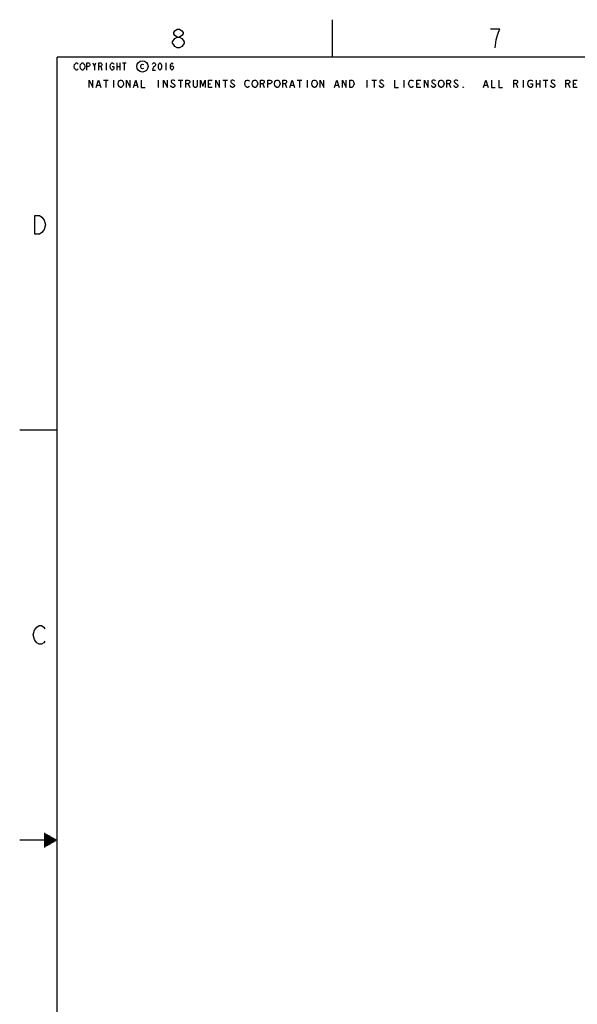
# Model space of a CAD drawing. Header units: inches. Extents: x 0 to 34, y 0 to 22.
# Tile 2 of 29: x 0 to 7.5, y 8.8 to 22. Entities that reach past the tile are written whole.
import ezdxf

# ---------------------------------------------------------------- set-up
doc = ezdxf.new("R2010")
doc.units = ezdxf.units.IN
doc.header["$LTSCALE"] = 1.87
doc.header["$MEASUREMENT"] = 0
doc.layers.get('0').update_dxf_attribs({"linetype": 'CONTINUOUS'})

msp = doc.modelspace()

# ---------------------------------------------------------------- linework, layer by layer
at = {"color": 2, "linetype": 'CONTINUOUS'}
for p, q in [((4.2, 21.5), (4.2, 22)), ((1.003, 21.372), (1.023, 21.422)), ((1.163, 21.422), (1.163, 21.322)), ((1.303, 21.422), (1.303, 21.322)), ((1.343, 21.422), (1.343, 21.322)), ((1.378, 21.422), (1.428, 21.422)), ((1.403, 21.422), (1.403, 21.322)), ((1.963, 21.422), (1.963, 21.322)), ((1.088, 21.372), (1.103, 21.322)), ((1.303, 21.372), (1.343, 21.372)), ((1.126, 21.191), (1.188, 21.191)), ((1.157, 21.191), (1.157, 21.091)), ((1.257, 21.191), (1.257, 21.091)), ((1.857, 21.191), (1.857, 21.091)), ((2.126, 21.191), (2.188, 21.191)), ((2.157, 21.191), (2.157, 21.091)), ((2.263, 21.141), (2.282, 21.091)), ((2.532, 21.141), (2.563, 21.141)), ((2.726, 21.191), (2.788, 21.191)), ((2.757, 21.191), (2.757, 21.091)), ((3.263, 21.141), (3.282, 21.091)), ((3.563, 21.141), (3.582, 21.091)), ((3.726, 21.191), (3.788, 21.191)), ((3.757, 21.191), (3.757, 21.091)), ((3.857, 21.191), (3.857, 21.091)), ((4.657, 21.191), (4.657, 21.091)), ((4.726, 21.191), (4.788, 21.191)), ((4.757, 21.191), (4.757, 21.091)), ((5.157, 21.191), (5.157, 21.091)), ((5.332, 21.141), (5.363, 21.141)), ((5.763, 21.141), (5.782, 21.091)), ((6.663, 21.141), (6.682, 21.091)), ((6.757, 21.191), (6.757, 21.091)), ((6.932, 21.191), (6.932, 21.091)), ((6.932, 21.141), (6.982, 21.141)), ((6.982, 21.191), (6.982, 21.091)), ((7.026, 21.191), (7.088, 21.191)), ((7.057, 21.191), (7.057, 21.091)), ((7.363, 21.141), (7.382, 21.091)), ((7.432, 21.141), (7.463, 21.141)), ((1.038, 21.124), (1.076, 21.124)), ((1.538, 21.124), (1.576, 21.124)), ((2.038, 21.099), (2.026, 21.116)), ((2.838, 21.099), (2.826, 21.116)), ((3.638, 21.124), (3.676, 21.124)), ((4.238, 21.124), (4.276, 21.124)), ((4.838, 21.099), (4.826, 21.116)), ((5.538, 21.099), (5.526, 21.116)), ((6.238, 21.124), (6.276, 21.124)), ((7.138, 21.099), (7.126, 21.116)), ((0, 16.5), (0.5, 16.5)), ((0.5, 11), (0, 11)), ((0.33, 11.09), (0.344, 11.09)), ((0.33, 11.08), (0.361, 11.08)), ((0.33, 11.07), (0.379, 11.07)), ((0.33, 11.06), (0.396, 11.06)), ((0.33, 11.05), (0.413, 11.05)), ((0.33, 11.04), (0.431, 11.04)), ((0.33, 11.03), (0.448, 11.03)), ((0.33, 11.02), (0.465, 11.02)), ((0.33, 11.01), (0.483, 11.01)), ((0.33, 10.99), (0.483, 10.99)), ((0.33, 10.98), (0.465, 10.98)), ((0.33, 10.97), (0.448, 10.97)), ((0.33, 10.96), (0.431, 10.96)), ((0.33, 10.95), (0.413, 10.95)), ((0.33, 10.94), (0.396, 10.94)), ((0.33, 10.93), (0.379, 10.93)), ((0.33, 10.92), (0.361, 10.92)), ((0.33, 10.91), (0.344, 10.91))]:
    msp.add_line(p, q, dxfattribs=at)
for points in [[(2.114, 21.767), (2.083, 21.788), (2.067, 21.809), (2.067, 21.83), (2.083, 21.85), (2.114, 21.871), (2.145, 21.871), (2.177, 21.85), (2.192, 21.83), (2.192, 21.809), (2.177, 21.788), (2.145, 21.767)], [(6.381, 21.624), (6.396, 21.728), (6.412, 21.791), (6.428, 21.833), (6.443, 21.874), (6.318, 21.874)], [(2.052, 21.705), (2.083, 21.746), (2.114, 21.767), (2.145, 21.767), (2.177, 21.746), (2.192, 21.725), (2.208, 21.705), (2.208, 21.684), (2.192, 21.663), (2.177, 21.642), (2.145, 21.621), (2.114, 21.621)], [(2.114, 21.621), (2.083, 21.642), (2.067, 21.663), (2.052, 21.684), (2.052, 21.705)], [(0.783, 21.339), (0.778, 21.33), (0.768, 21.322), (0.758, 21.322), (0.748, 21.33), (0.743, 21.339), (0.738, 21.347), (0.733, 21.372), (0.738, 21.397), (0.743, 21.405), (0.748, 21.414), (0.758, 21.422), (0.768, 21.422), (0.778, 21.414), (0.783, 21.405)], [(0.863, 21.339), (0.858, 21.33), (0.848, 21.322), (0.838, 21.322), (0.828, 21.33), (0.823, 21.339), (0.818, 21.347), (0.813, 21.372), (0.818, 21.397), (0.823, 21.405), (0.828, 21.414), (0.838, 21.422), (0.848, 21.422), (0.858, 21.414), (0.863, 21.405), (0.868, 21.397), (0.873, 21.372), (0.868, 21.347), (0.863, 21.339)], [(0.903, 21.322), (0.903, 21.422), (0.928, 21.422), (0.938, 21.414), (0.943, 21.405), (0.943, 21.389), (0.938, 21.38), (0.928, 21.372), (0.903, 21.372)], [(0.983, 21.422), (1.003, 21.372), (1.003, 21.322)], [(1.063, 21.322), (1.063, 21.422), (1.088, 21.422), (1.098, 21.414), (1.103, 21.405), (1.103, 21.389), (1.098, 21.38), (1.088, 21.372), (1.063, 21.372)], [(1.243, 21.372), (1.263, 21.372), (1.263, 21.339), (1.258, 21.33), (1.248, 21.322), (1.238, 21.322), (1.228, 21.33), (1.223, 21.339), (1.218, 21.347), (1.213, 21.372), (1.218, 21.397), (1.223, 21.405), (1.228, 21.414), (1.238, 21.422), (1.248, 21.422), (1.258, 21.414), (1.263, 21.405)], [(1.661, 21.347), (1.649, 21.339), (1.636, 21.347), (1.624, 21.364), (1.624, 21.38), (1.636, 21.397), (1.649, 21.405), (1.661, 21.397)], [(1.783, 21.405), (1.788, 21.414), (1.798, 21.422), (1.808, 21.422), (1.818, 21.414), (1.823, 21.405), (1.823, 21.389), (1.818, 21.38), (1.808, 21.372), (1.798, 21.364), (1.788, 21.347), (1.783, 21.322), (1.823, 21.322)], [(1.883, 21.322), (1.873, 21.33), (1.868, 21.339), (1.863, 21.355), (1.863, 21.389), (1.868, 21.405), (1.873, 21.414), (1.883, 21.422), (1.893, 21.414), (1.898, 21.405), (1.903, 21.389), (1.903, 21.355), (1.898, 21.339), (1.893, 21.33), (1.883, 21.322)], [(2.023, 21.355), (2.028, 21.372), (2.043, 21.38), (2.058, 21.372), (2.063, 21.355), (2.058, 21.339), (2.053, 21.33), (2.043, 21.322), (2.033, 21.33), (2.028, 21.339), (2.023, 21.355), (2.023, 21.389), (2.028, 21.405), (2.033, 21.414), (2.043, 21.422), (2.053, 21.414), (2.058, 21.405)], [(0.932, 21.091), (0.932, 21.191), (0.982, 21.091), (0.982, 21.191)], [(1.026, 21.091), (1.057, 21.191), (1.088, 21.091)], [(1.338, 21.099), (1.326, 21.116), (1.32, 21.141), (1.326, 21.166)], [(1.326, 21.166), (1.338, 21.183), (1.351, 21.191), (1.363, 21.191), (1.376, 21.183), (1.382, 21.174), (1.388, 21.166), (1.395, 21.141), (1.388, 21.116), (1.382, 21.108)], [(1.432, 21.091), (1.432, 21.191), (1.482, 21.091), (1.482, 21.191)], [(1.526, 21.091), (1.557, 21.191), (1.588, 21.091)], [(1.632, 21.191), (1.632, 21.091), (1.682, 21.091)], [(1.932, 21.091), (1.932, 21.191), (1.982, 21.091), (1.982, 21.191)], [(2.082, 21.174), (2.076, 21.183), (2.063, 21.191), (2.051, 21.191), (2.038, 21.183), (2.032, 21.174), (2.032, 21.166), (2.038, 21.158), (2.051, 21.149), (2.063, 21.141), (2.076, 21.133), (2.082, 21.124), (2.082, 21.108), (2.076, 21.099), (2.063, 21.091), (2.051, 21.091), (2.038, 21.099)], [(2.232, 21.091), (2.232, 21.191), (2.263, 21.191), (2.276, 21.183), (2.282, 21.174), (2.282, 21.158), (2.276, 21.149), (2.263, 21.141), (2.232, 21.141)], [(2.382, 21.191), (2.382, 21.108), (2.376, 21.099), (2.363, 21.091), (2.351, 21.091), (2.338, 21.099), (2.332, 21.108), (2.332, 21.191)], [(2.426, 21.091), (2.426, 21.191), (2.457, 21.108), (2.488, 21.191), (2.488, 21.091)], [(2.582, 21.091), (2.532, 21.091), (2.532, 21.191), (2.582, 21.191)], [(2.632, 21.091), (2.632, 21.191), (2.682, 21.091), (2.682, 21.191)], [(2.882, 21.174), (2.876, 21.183), (2.863, 21.191), (2.851, 21.191), (2.838, 21.183), (2.832, 21.174), (2.832, 21.166), (2.838, 21.158), (2.851, 21.149), (2.863, 21.141), (2.876, 21.133), (2.882, 21.124), (2.882, 21.108), (2.876, 21.099), (2.863, 21.091), (2.851, 21.091), (2.838, 21.099)], [(3.082, 21.108), (3.076, 21.099), (3.063, 21.091), (3.051, 21.091), (3.038, 21.099), (3.032, 21.108), (3.026, 21.116), (3.02, 21.141), (3.026, 21.166)], [(3.026, 21.166), (3.038, 21.183), (3.051, 21.191), (3.063, 21.191), (3.076, 21.183), (3.082, 21.174)], [(3.138, 21.099), (3.126, 21.116), (3.12, 21.141), (3.126, 21.166)], [(3.126, 21.166), (3.138, 21.183), (3.151, 21.191), (3.163, 21.191), (3.176, 21.183), (3.182, 21.174), (3.188, 21.166), (3.195, 21.141), (3.188, 21.116), (3.176, 21.099)], [(3.232, 21.091), (3.232, 21.191), (3.263, 21.191), (3.276, 21.183), (3.282, 21.174), (3.282, 21.158), (3.276, 21.149), (3.263, 21.141), (3.232, 21.141)], [(3.332, 21.091), (3.332, 21.191), (3.363, 21.191), (3.376, 21.183), (3.382, 21.174), (3.382, 21.158), (3.376, 21.149), (3.363, 21.141), (3.332, 21.141)], [(3.438, 21.099), (3.426, 21.116), (3.42, 21.141), (3.426, 21.166)], [(3.426, 21.166), (3.438, 21.183), (3.451, 21.191), (3.463, 21.191), (3.476, 21.183), (3.482, 21.174), (3.488, 21.166), (3.495, 21.141), (3.488, 21.116)], [(3.532, 21.091), (3.532, 21.191), (3.563, 21.191), (3.576, 21.183), (3.582, 21.174), (3.582, 21.158), (3.576, 21.149), (3.563, 21.141), (3.532, 21.141)], [(3.626, 21.091), (3.657, 21.191), (3.688, 21.091)], [(3.938, 21.099), (3.926, 21.116), (3.92, 21.141), (3.926, 21.166)], [(3.926, 21.166), (3.938, 21.183), (3.951, 21.191), (3.963, 21.191), (3.976, 21.183), (3.982, 21.174), (3.988, 21.166), (3.995, 21.141), (3.988, 21.116), (3.976, 21.099)], [(4.032, 21.091), (4.032, 21.191), (4.082, 21.091), (4.082, 21.191)], [(4.226, 21.091), (4.257, 21.191), (4.288, 21.091)], [(4.332, 21.091), (4.332, 21.191), (4.382, 21.091), (4.382, 21.191)], [(4.482, 21.116), (4.47, 21.099), (4.457, 21.091), (4.432, 21.091), (4.432, 21.191)], [(4.432, 21.191), (4.457, 21.191), (4.47, 21.183), (4.476, 21.174), (4.482, 21.166), (4.488, 21.141), (4.482, 21.116)], [(4.882, 21.174), (4.876, 21.183), (4.863, 21.191), (4.851, 21.191), (4.838, 21.183), (4.832, 21.174), (4.832, 21.166), (4.838, 21.158), (4.851, 21.149), (4.863, 21.141), (4.876, 21.133), (4.882, 21.124), (4.882, 21.108), (4.876, 21.099), (4.863, 21.091), (4.851, 21.091), (4.838, 21.099)], [(5.032, 21.191), (5.032, 21.091), (5.082, 21.091)], [(5.238, 21.099), (5.226, 21.116), (5.22, 21.141), (5.226, 21.166)], [(5.226, 21.166), (5.238, 21.183), (5.251, 21.191), (5.263, 21.191), (5.276, 21.183), (5.282, 21.174)], [(5.382, 21.091), (5.332, 21.091), (5.332, 21.191), (5.382, 21.191)], [(5.432, 21.091), (5.432, 21.191), (5.482, 21.091), (5.482, 21.191)], [(5.582, 21.174), (5.576, 21.183), (5.563, 21.191), (5.551, 21.191), (5.538, 21.183), (5.532, 21.174), (5.532, 21.166), (5.538, 21.158), (5.551, 21.149), (5.563, 21.141), (5.576, 21.133), (5.582, 21.124), (5.582, 21.108), (5.576, 21.099), (5.563, 21.091), (5.551, 21.091), (5.538, 21.099)], [(5.638, 21.099), (5.626, 21.116), (5.62, 21.141), (5.626, 21.166)], [(5.626, 21.166), (5.638, 21.183), (5.651, 21.191), (5.663, 21.191), (5.676, 21.183), (5.682, 21.174), (5.688, 21.166), (5.695, 21.141), (5.688, 21.116), (5.676, 21.099)], [(5.732, 21.091), (5.732, 21.191), (5.763, 21.191), (5.776, 21.183), (5.782, 21.174), (5.782, 21.158), (5.776, 21.149), (5.763, 21.141), (5.732, 21.141)], [(5.882, 21.174), (5.876, 21.183), (5.863, 21.191), (5.851, 21.191), (5.838, 21.183), (5.832, 21.174), (5.832, 21.166), (5.838, 21.158), (5.851, 21.149), (5.863, 21.141), (5.876, 21.133), (5.882, 21.124), (5.882, 21.108), (5.876, 21.099), (5.863, 21.091), (5.851, 21.091), (5.838, 21.099), (5.832, 21.108), (5.826, 21.116)], [(6.226, 21.091), (6.257, 21.191), (6.288, 21.091)], [(6.332, 21.191), (6.332, 21.091), (6.382, 21.091)], [(6.432, 21.191), (6.432, 21.091), (6.482, 21.091)], [(6.632, 21.091), (6.632, 21.191), (6.663, 21.191), (6.676, 21.183), (6.682, 21.174), (6.682, 21.158), (6.676, 21.149), (6.663, 21.141), (6.632, 21.141)], [(6.838, 21.099), (6.826, 21.116), (6.82, 21.141), (6.826, 21.166)], [(6.826, 21.166), (6.838, 21.183), (6.851, 21.191), (6.863, 21.191), (6.876, 21.183), (6.882, 21.174)], [(6.857, 21.141), (6.882, 21.141), (6.882, 21.108), (6.876, 21.099), (6.863, 21.091), (6.851, 21.091), (6.838, 21.099)], [(7.182, 21.174), (7.176, 21.183), (7.163, 21.191), (7.151, 21.191), (7.138, 21.183), (7.132, 21.174), (7.132, 21.166), (7.138, 21.158), (7.151, 21.149), (7.163, 21.141), (7.176, 21.133), (7.182, 21.124), (7.182, 21.108), (7.176, 21.099), (7.163, 21.091), (7.151, 21.091), (7.138, 21.099)], [(7.332, 21.091), (7.332, 21.191), (7.363, 21.191), (7.376, 21.183), (7.382, 21.174), (7.382, 21.158), (7.376, 21.149), (7.363, 21.141), (7.332, 21.141)], [(7.482, 21.091), (7.432, 21.091), (7.432, 21.191), (7.482, 21.191)], [(1.382, 21.108), (1.376, 21.099), (1.363, 21.091), (1.351, 21.091), (1.338, 21.099)], [(3.176, 21.099), (3.163, 21.091), (3.151, 21.091), (3.138, 21.099)], [(3.488, 21.116), (3.476, 21.099), (3.463, 21.091), (3.451, 21.091), (3.438, 21.099)], [(3.976, 21.099), (3.963, 21.091), (3.951, 21.091), (3.938, 21.099)], [(5.282, 21.108), (5.276, 21.099), (5.263, 21.091), (5.251, 21.091), (5.238, 21.099)], [(5.676, 21.099), (5.663, 21.091), (5.651, 21.091), (5.638, 21.099)], [(5.957, 21.091), (5.951, 21.091), (5.951, 21.099), (5.957, 21.091)], [(0.299, 19.354), (0.33, 19.313), (0.346, 19.25), (0.33, 19.188), (0.314, 19.167), (0.299, 19.146), (0.267, 19.125), (0.205, 19.125), (0.205, 19.375)], [(0.205, 19.375), (0.267, 19.375), (0.299, 19.354)], [(0.338, 13.666), (0.323, 13.645), (0.291, 13.625), (0.26, 13.625), (0.229, 13.645), (0.213, 13.666), (0.198, 13.687), (0.182, 13.75), (0.198, 13.812), (0.213, 13.833), (0.229, 13.854), (0.26, 13.875), (0.291, 13.875), (0.323, 13.854), (0.338, 13.833)]]:
    msp.add_lwpolyline(points, dxfattribs=at)
at = {"color": 7, "linetype": 'CONTINUOUS', "const_width": 0.02}
for points in [[(0.5, 21.5), (0.5, 0.5)], [(33.5, 21.5), (0.5, 21.5)]]:
    msp.add_lwpolyline(points, dxfattribs=at)
at = {"color": 2, "linetype": 'CONTINUOUS'}
msp.add_circle((1.648, 21.373), 0.0754, dxfattribs=at)

doc.saveas('drawing.dxf')
